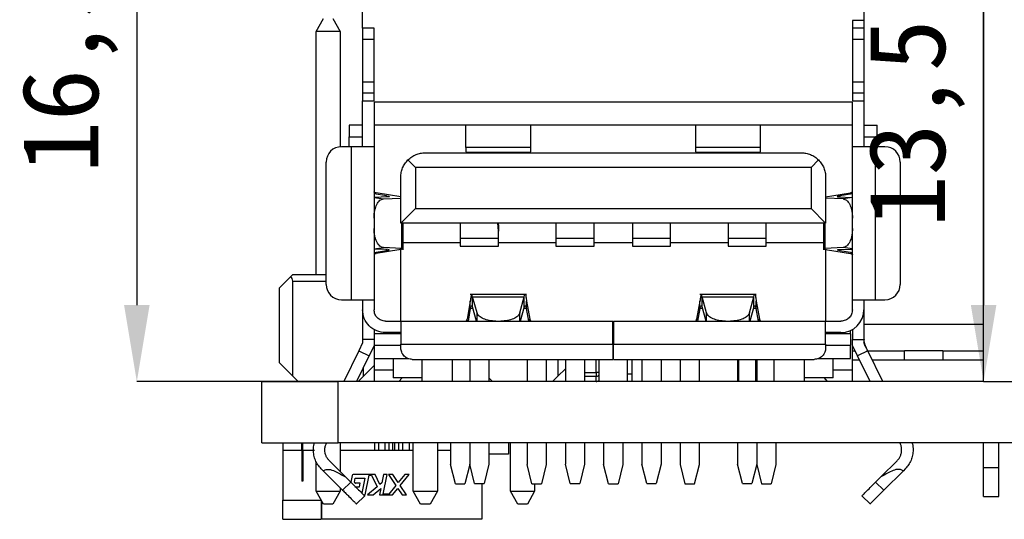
# Model space of a CAD drawing. Header units: millimetres. Extents: x 1690 to 1902, y 2170 to 2414.
# Tile 1 of 35: x 1697 to 1723, y 2175 to 2188. Entities that reach past the tile are written whole.
import ezdxf

# ---------------------------------------------------------------- set-up
doc = ezdxf.new("R2010")
doc.units = ezdxf.units.MM
doc.styles.add('黑体高度2mm', font='simhei.ttf', dxfattribs={"height": 2})
doc.dimstyles.new('红色高度2mm', dxfattribs={"dimtxt": 2, "dimasz": 2, "dimexe": 0, "dimexo": 0, "dimtad": 1, "dimdec": 1, "dimtxsty": '黑体高度2mm', "dimcen": 2.5, "dimclrd": 1, "dimclre": 1, "dimclrt": 1, "dimadec": 0, "dimazin": 0, "dimtfac": 1, "dimtdec": 1, "dimtmove": 0, "dimatfit": 3, "dimfxl": 1, "dimarcsym": 0})

# ---------------------------------------------------------------- blocks, each defined once
blk = doc.blocks.new('*D73')
at = {"color": 1, "lineweight": -2, "transparency": 16777216}
for p, q in [((1712.801, 2195.125), (1700.354, 2195.125)), ((1700.354, 2193.125), (1700.354, 2180.785)), ((1712.801, 2178.785), (1700.354, 2178.785))]:
    blk.add_line(p, q, dxfattribs=at)
at = {"color": 1, "transparency": 16777216}
for points in [[(1700.021, 2193.125), (1700.688, 2193.125), (1700.354, 2195.125)], [(1700.021, 2180.785), (1700.688, 2180.785), (1700.354, 2178.785)]]:
    blk.add_solid(points, dxfattribs=at)
at = {"layer": 'Defpoints', "color": 0, "transparency": 16777216}
for p in [(1712.801, 2195.125), (1700.354, 2178.785), (1712.801, 2178.785)]:
    blk.add_point(p, dxfattribs=at)
at = {"color": 1, "transparency": 16777216, "insert": (1698.606, 2186.955), "char_height": 2, "attachment_point": 5, "rotation": 90, "style": '黑体高度2mm'}
blk.add_mtext('16,3', dxfattribs=at)
blk = doc.blocks.new('*D75')
at = {"color": 1, "lineweight": -2, "transparency": 16777216}
blk.add_line((1722.478, 2190.285), (1722.478, 2180.785), dxfattribs=at)
at = {"color": 1, "transparency": 16777216}
for points in [[(1722.145, 2190.285), (1722.812, 2190.285), (1722.478, 2192.285)], [(1722.145, 2180.785), (1722.812, 2180.785), (1722.478, 2178.785)]]:
    blk.add_solid(points, dxfattribs=at)
at = {"layer": 'Defpoints', "color": 0, "transparency": 16777216}
for p in [(1722.478, 2192.285), (1722.478, 2178.785), (1722.478, 2178.785)]:
    blk.add_point(p, dxfattribs=at)
at = {"color": 1, "transparency": 16777216, "insert": (1720.73, 2185.535), "char_height": 2, "attachment_point": 5, "rotation": 90, "style": '黑体高度2mm'}
blk.add_mtext('13,5', dxfattribs=at)

msp = doc.modelspace()

# ---------------------------------------------------------------- linework, layer by layer
at = {"color": 7, "linetype": 'Continuous', "lineweight": 25}
for p, q in [((1722.478, 2178.785), (1722.478, 2192.285)), ((1706.251, 2188.025), (1706.251, 2189.425)), ((1719.351, 2189.425), (1719.351, 2188.225)), ((1705.037, 2187.939), (1705.227, 2188.279)), ((1705.477, 2188.279), (1705.667, 2187.939)), ((1706.551, 2188.025), (1706.251, 2188.025)), ((1706.551, 2186.125), (1706.551, 2188.025)), ((1719.351, 2188.225), (1719.051, 2188.225)), ((1719.051, 2188.225), (1719.051, 2186.125)), ((1719.351, 2188.025), (1719.051, 2188.025)), ((1719.351, 2188.225), (1719.351, 2188.025)), ((1719.351, 2188.025), (1719.351, 2187.875)), ((1705.667, 2187.939), (1705.037, 2187.939)), ((1705.037, 2181.584), (1705.037, 2187.939)), ((1705.667, 2187.939), (1705.667, 2184.924)), ((1706.254, 2187.725), (1706.251, 2187.725)), ((1706.251, 2187.725), (1706.251, 2186.617)), ((1719.328, 2187.725), (1719.051, 2187.725)), ((1719.351, 2187.875), (1719.351, 2186.475)), ((1706.251, 2186.617), (1706.254, 2186.625)), ((1719.051, 2186.625), (1719.328, 2186.625)), ((1719.351, 2186.475), (1719.351, 2186.325)), ((1706.551, 2186.325), (1706.251, 2186.325)), ((1719.351, 2186.325), (1719.051, 2186.325)), ((1719.351, 2186.325), (1719.351, 2186.125)), ((1706.251, 2186.125), (1706.551, 2186.125)), ((1706.251, 2184.925), (1706.251, 2186.125)), ((1719.051, 2186.085), (1706.551, 2186.085)), ((1706.551, 2186.085), (1706.551, 2184.925)), ((1719.051, 2186.125), (1719.351, 2186.125)), ((1719.051, 2184.925), (1719.051, 2186.085)), ((1719.351, 2186.125), (1719.351, 2184.925)), ((1706.251, 2185.485), (1705.901, 2185.485)), ((1719.051, 2185.485), (1706.551, 2185.485)), ((1708.949, 2184.902), (1708.949, 2185.485)), ((1710.647, 2184.902), (1710.647, 2185.485)), ((1714.949, 2185.485), (1714.949, 2184.902)), ((1716.649, 2184.902), (1716.649, 2185.485)), ((1719.351, 2185.485), (1719.701, 2185.485)), ((1719.701, 2185.185), (1719.701, 2185.485)), ((1705.901, 2184.925), (1705.901, 2185.185)), ((1705.901, 2185.185), (1706.251, 2185.185)), ((1719.351, 2185.185), (1719.701, 2185.185)), ((1719.701, 2185.185), (1719.701, 2184.925)), ((1705.951, 2184.925), (1705.701, 2184.925)), ((1705.951, 2184.925), (1705.951, 2180.925)), ((1706.551, 2184.925), (1706.551, 2180.925)), ((1710.647, 2184.902), (1708.949, 2184.902)), ((1716.649, 2184.902), (1714.949, 2184.902)), ((1719.051, 2180.925), (1719.051, 2184.925)), ((1719.651, 2180.925), (1719.651, 2184.925)), ((1719.901, 2184.925), (1719.651, 2184.925)), ((1707.886, 2184.765), (1717.716, 2184.765)), ((1708.949, 2184.785), (1710.647, 2184.785)), ((1714.949, 2184.785), (1716.649, 2184.785)), ((1705.301, 2181.325), (1705.301, 2184.525)), ((1706.553, 2184.427), (1706.551, 2184.427)), ((1707.632, 2184.384), (1707.437, 2184.579)), ((1707.632, 2184.384), (1707.632, 2183.306)), ((1717.97, 2184.384), (1707.632, 2184.384)), ((1717.97, 2184.384), (1718.165, 2184.579)), ((1717.97, 2184.384), (1717.97, 2183.306)), ((1720.301, 2184.525), (1720.301, 2181.325)), ((1707.251, 2182.925), (1707.251, 2184.13)), ((1718.351, 2184.13), (1718.351, 2182.925)), ((1706.551, 2183.715), (1706.605, 2183.715)), ((1706.88, 2183.64), (1706.551, 2183.693)), ((1706.925, 2183.616), (1706.551, 2183.6)), ((1707.251, 2183.612), (1706.605, 2183.715)), ((1718.351, 2183.611), (1718.998, 2183.715)), ((1718.679, 2183.616), (1719.051, 2183.6)), ((1719.051, 2183.693), (1718.724, 2183.64)), ((1719.051, 2183.715), (1718.998, 2183.715)), ((1706.796, 2183.563), (1707.251, 2183.583)), ((1718.807, 2183.563), (1718.351, 2183.583)), ((1707.632, 2183.306), (1707.251, 2182.925)), ((1707.632, 2183.306), (1717.97, 2183.306)), ((1718.351, 2182.925), (1717.97, 2183.306)), ((1718.351, 2182.925), (1707.251, 2182.925)), ((1707.268, 2182.925), (1707.268, 2182.267)), ((1707.309, 2182.228), (1707.309, 2182.925)), ((1708.801, 2182.925), (1708.801, 2182.533)), ((1709.801, 2182.72), (1709.783, 2182.925)), ((1709.795, 2182.925), (1709.801, 2182.853)), ((1709.801, 2182.853), (1709.801, 2182.925)), ((1709.801, 2182.853), (1709.801, 2182.72)), ((1711.301, 2182.925), (1711.301, 2182.533)), ((1712.301, 2182.533), (1712.301, 2182.925)), ((1713.301, 2182.925), (1713.301, 2182.533)), ((1714.301, 2182.533), (1714.301, 2182.925)), ((1715.801, 2182.925), (1715.801, 2182.533)), ((1716.801, 2182.533), (1716.801, 2182.925)), ((1718.295, 2182.925), (1718.295, 2182.228)), ((1718.335, 2182.267), (1718.335, 2182.925)), ((1709.801, 2182.533), (1709.801, 2182.72)), ((1707.309, 2182.425), (1708.801, 2182.425)), ((1708.801, 2182.533), (1709.801, 2182.533)), ((1708.801, 2182.322), (1709.801, 2182.322)), ((1709.801, 2182.425), (1711.301, 2182.425)), ((1711.301, 2182.533), (1712.301, 2182.533)), ((1711.301, 2182.322), (1712.301, 2182.322)), ((1712.301, 2182.425), (1713.301, 2182.425)), ((1713.301, 2182.533), (1714.301, 2182.533)), ((1713.301, 2182.322), (1714.301, 2182.322)), ((1714.301, 2182.425), (1715.801, 2182.425)), ((1715.801, 2182.533), (1716.801, 2182.533)), ((1715.801, 2182.322), (1716.801, 2182.322)), ((1716.801, 2182.425), (1718.295, 2182.425)), ((1706.925, 2182.234), (1706.551, 2182.25)), ((1706.551, 2182.158), (1706.88, 2182.21)), ((1706.551, 2182.135), (1706.605, 2182.135)), ((1707.201, 2182.231), (1706.605, 2182.135)), ((1707.268, 2182.267), (1706.796, 2182.287)), ((1707.251, 2180.365), (1707.251, 2182.24)), ((1718.807, 2182.287), (1718.335, 2182.267)), ((1718.351, 2182.24), (1718.351, 2180.365)), ((1718.402, 2182.231), (1718.998, 2182.136)), ((1718.679, 2182.235), (1719.051, 2182.25)), ((1718.724, 2182.21), (1719.051, 2182.158)), ((1719.051, 2182.136), (1718.998, 2182.136)), ((1704.428, 2181.584), (1704.377, 2181.533)), ((1704.428, 2181.584), (1705.301, 2181.584)), ((1704.082, 2181.238), (1704.377, 2181.533)), ((1704.428, 2178.928), (1704.428, 2181.411)), ((1706.551, 2181.423), (1706.553, 2181.423)), ((1704.082, 2179.274), (1704.082, 2181.238)), ((1710.538, 2181.065), (1709.065, 2181.065)), ((1716.538, 2181.065), (1715.065, 2181.065)), ((1705.701, 2180.925), (1705.951, 2180.925)), ((1706.251, 2180.925), (1706.251, 2180.665)), ((1706.551, 2180.925), (1706.551, 2180.665)), ((1709.067, 2180.887), (1708.981, 2180.419)), ((1709.067, 2180.694), (1709.067, 2180.887)), ((1709.242, 2180.58), (1709.125, 2180.998)), ((1709.125, 2180.998), (1710.478, 2180.998)), ((1709.125, 2180.738), (1709.125, 2180.998)), ((1710.361, 2180.58), (1710.478, 2180.998)), ((1710.478, 2180.738), (1710.478, 2180.998)), ((1710.536, 2180.694), (1710.536, 2180.887)), ((1710.536, 2180.887), (1710.622, 2180.419)), ((1715.067, 2180.887), (1714.981, 2180.419)), ((1715.067, 2180.694), (1715.067, 2180.887)), ((1715.242, 2180.58), (1715.125, 2180.998)), ((1715.125, 2180.998), (1716.478, 2180.998)), ((1715.125, 2180.738), (1715.125, 2180.998)), ((1716.361, 2180.58), (1716.478, 2180.998)), ((1716.478, 2180.738), (1716.478, 2180.998)), ((1716.536, 2180.694), (1716.536, 2180.887)), ((1716.536, 2180.887), (1716.622, 2180.419)), ((1719.051, 2180.665), (1719.051, 2180.925)), ((1719.351, 2180.925), (1719.351, 2180.665)), ((1719.651, 2180.925), (1719.901, 2180.925)), ((1706.251, 2180.665), (1706.251, 2179.885)), ((1709.067, 2180.694), (1709.007, 2180.365)), ((1709.23, 2180.365), (1709.125, 2180.738)), ((1710.478, 2180.738), (1710.373, 2180.365)), ((1710.596, 2180.365), (1710.536, 2180.694)), ((1715.067, 2180.694), (1715.007, 2180.365)), ((1715.23, 2180.365), (1715.125, 2180.738)), ((1716.478, 2180.738), (1716.373, 2180.365)), ((1716.596, 2180.365), (1716.536, 2180.694)), ((1719.351, 2180.665), (1719.351, 2179.885)), ((1706.851, 2180.365), (1707.251, 2180.365)), ((1707.251, 2180.365), (1712.791, 2180.365)), ((1708.049, 2180.366), (1708.049, 2180.365)), ((1708.981, 2180.365), (1708.981, 2180.419)), ((1710.622, 2180.365), (1710.622, 2180.419)), ((1711.554, 2180.365), (1711.554, 2180.366)), ((1712.811, 2180.365), (1718.351, 2180.365)), ((1714.049, 2180.366), (1714.049, 2180.365)), ((1714.981, 2180.365), (1714.981, 2180.419)), ((1716.622, 2180.365), (1716.622, 2180.419)), ((1717.554, 2180.365), (1717.554, 2180.366)), ((1718.351, 2180.365), (1718.751, 2180.365)), ((1719.351, 2180.285), (1722.478, 2180.285)), ((1719.595, 2180.298), (1719.595, 2180.285)), ((1719.912, 2180.285), (1719.912, 2180.298)), ((1720.034, 2180.298), (1720.034, 2180.285)), ((1720.401, 2180.285), (1720.401, 2180.298)), ((1706.551, 2180.158), (1706.551, 2180.035)), ((1707.251, 2180.035), (1706.551, 2180.035)), ((1706.551, 2180.035), (1706.551, 2179.735)), ((1707.251, 2180.065), (1706.851, 2180.065)), ((1718.751, 2180.065), (1718.351, 2180.065)), ((1719.001, 2180.035), (1718.351, 2180.035)), ((1719.001, 2180.035), (1719.001, 2180.12)), ((1719.001, 2180.035), (1719.001, 2179.735)), ((1719.051, 2180.146), (1719.051, 2179.885)), ((1706.251, 2179.795), (1706.152, 2179.592)), ((1706.551, 2179.885), (1706.251, 2179.885)), ((1706.251, 2179.885), (1706.251, 2179.795)), ((1707.251, 2179.765), (1712.791, 2179.765)), ((1707.251, 2179.665), (1707.251, 2179.765)), ((1712.791, 2179.765), (1712.791, 2179.365)), ((1712.811, 2179.365), (1712.811, 2179.765)), ((1712.811, 2179.765), (1718.351, 2179.765)), ((1718.351, 2179.765), (1718.351, 2179.665)), ((1719.051, 2179.885), (1719.256, 2179.885)), ((1719.051, 2179.726), (1719.051, 2179.885)), ((1719.256, 2179.885), (1719.351, 2179.885)), ((1719.351, 2179.885), (1719.351, 2179.795)), ((1719.351, 2179.885), (1719.355, 2179.885)), ((1706.152, 2179.592), (1705.759, 2178.785)), ((1706.152, 2179.592), (1706.422, 2179.461)), ((1706.551, 2179.726), (1706.422, 2179.461)), ((1706.551, 2179.735), (1706.551, 2179.385)), ((1706.551, 2179.735), (1707.251, 2179.735)), ((1712.791, 2179.735), (1712.811, 2179.735)), ((1718.351, 2179.735), (1719.001, 2179.735)), ((1719.001, 2179.385), (1719.001, 2179.735)), ((1719.181, 2179.461), (1719.051, 2179.726)), ((1719.051, 2179.385), (1719.051, 2179.726)), ((1719.051, 2179.585), (1719.12, 2179.585)), ((1719.451, 2179.592), (1719.181, 2179.461)), ((1719.844, 2178.785), (1719.451, 2179.592)), ((1719.454, 2179.585), (1720.411, 2179.585)), ((1720.411, 2179.345), (1720.411, 2179.585)), ((1721.411, 2179.585), (1720.411, 2179.585)), ((1721.411, 2179.585), (1721.411, 2179.345)), ((1721.411, 2179.585), (1722.478, 2179.585)), ((1704.428, 2178.928), (1704.082, 2179.274)), ((1706.098, 2178.796), (1706.422, 2179.461)), ((1706.551, 2179.385), (1707.451, 2179.385)), ((1706.551, 2179.385), (1706.551, 2179.085)), ((1707.051, 2179.385), (1707.051, 2178.885)), ((1707.551, 2179.365), (1712.791, 2179.365)), ((1707.801, 2179.365), (1707.801, 2178.785)), ((1708.601, 2178.785), (1708.601, 2179.365)), ((1709.051, 2179.353), (1709.051, 2178.785)), ((1709.551, 2179.353), (1709.551, 2178.785)), ((1710.551, 2179.365), (1710.551, 2178.785)), ((1711.051, 2179.365), (1711.051, 2178.785)), ((1711.357, 2179.365), (1711.357, 2178.928)), ((1711.551, 2179.353), (1711.551, 2178.785)), ((1712.051, 2179.353), (1712.051, 2178.785)), ((1712.426, 2179.365), (1712.426, 2178.785)), ((1712.811, 2179.365), (1718.051, 2179.365)), ((1713.176, 2178.785), (1713.176, 2179.365)), ((1713.291, 2179.345), (1713.291, 2178.785)), ((1713.298, 2179.345), (1713.298, 2179.365)), ((1713.551, 2179.353), (1713.551, 2178.785)), ((1714.051, 2179.353), (1714.051, 2178.785)), ((1714.551, 2179.365), (1714.551, 2178.785)), ((1715.051, 2178.785), (1715.051, 2179.365)), ((1715.411, 2179.345), (1715.411, 2179.365)), ((1716.05, 2179.365), (1716.05, 2178.785)), ((1716.051, 2179.353), (1716.051, 2178.785)), ((1716.083, 2178.785), (1716.083, 2179.365)), ((1716.52, 2179.365), (1716.52, 2178.785)), ((1716.551, 2179.353), (1716.551, 2178.785)), ((1716.553, 2178.785), (1716.553, 2179.365)), ((1717.001, 2179.365), (1717.001, 2178.785)), ((1717.801, 2178.785), (1717.801, 2179.365)), ((1718.152, 2179.385), (1719.001, 2179.385)), ((1718.551, 2178.885), (1718.551, 2179.385)), ((1719.051, 2179.085), (1719.051, 2179.385)), ((1719.237, 2179.345), (1719.067, 2179.345)), ((1719.51, 2178.785), (1719.181, 2179.461)), ((1722.478, 2179.345), (1719.571, 2179.345)), ((1706.551, 2179.203), (1706.277, 2178.928)), ((1706.277, 2178.928), (1706.277, 2179.163)), ((1707.051, 2179.085), (1706.551, 2179.085)), ((1706.551, 2179.085), (1706.551, 2178.785)), ((1711.357, 2178.928), (1711.551, 2179.123)), ((1712.353, 2179.019), (1712.353, 2178.921)), ((1719.051, 2179.085), (1718.551, 2179.085)), ((1719.051, 2178.785), (1719.051, 2179.085)), ((1703.618, 2177.185), (1703.618, 2178.785)), ((1703.618, 2178.785), (1705.618, 2178.785)), ((1704.571, 2178.785), (1704.428, 2178.928)), ((1705.618, 2177.185), (1705.618, 2178.785)), ((1722.478, 2178.785), (1705.618, 2178.785)), ((1706.277, 2178.928), (1706.134, 2178.785)), ((1707.801, 2178.885), (1707.051, 2178.885)), ((1707.201, 2178.785), (1707.285, 2178.885)), ((1709.651, 2178.785), (1709.551, 2178.885)), ((1711.357, 2178.928), (1711.214, 2178.785)), ((1712.353, 2178.785), (1712.353, 2178.921)), ((1718.551, 2178.885), (1717.801, 2178.885)), ((1718.401, 2178.785), (1718.318, 2178.885)), ((1722.478, 2178.785), (1738.358, 2178.785)), ((1703.618, 2177.185), (1705.618, 2177.185)), ((1704.168, 2177.185), (1704.168, 2176.985)), ((1704.668, 2176.985), (1704.668, 2177.185)), ((1704.688, 2176.985), (1704.688, 2177.185)), ((1786.618, 2177.185), (1705.618, 2177.185)), ((1705.667, 2177.185), (1705.667, 2176.434)), ((1706.568, 2177.185), (1706.568, 2176.985)), ((1706.668, 2177.185), (1706.668, 2176.985)), ((1706.843, 2176.985), (1706.843, 2177.185)), ((1706.943, 2176.985), (1706.943, 2177.185)), ((1707.043, 2176.985), (1707.043, 2177.185)), ((1707.093, 2176.985), (1707.093, 2177.185)), ((1707.193, 2177.185), (1707.193, 2176.985)), ((1707.293, 2177.185), (1707.293, 2176.985)), ((1707.468, 2177.185), (1707.468, 2176.985)), ((1707.568, 2177.185), (1707.568, 2176.985)), ((1707.577, 2175.924), (1707.577, 2177.185)), ((1708.207, 2177.185), (1708.207, 2175.924)), ((1708.551, 2177.185), (1708.551, 2176.615)), ((1709.051, 2177.185), (1709.051, 2176.625)), ((1709.551, 2177.185), (1709.551, 2176.625)), ((1710.068, 2177.185), (1710.068, 2176.885)), ((1710.117, 2175.924), (1710.117, 2177.185)), ((1710.551, 2177.185), (1710.551, 2176.615)), ((1711.051, 2177.185), (1711.051, 2176.615)), ((1711.551, 2177.185), (1711.551, 2176.625)), ((1712.051, 2177.185), (1712.051, 2176.625)), ((1712.551, 2177.185), (1712.551, 2176.615)), ((1713.051, 2177.185), (1713.051, 2176.615)), ((1713.551, 2177.185), (1713.551, 2176.625)), ((1714.051, 2177.185), (1714.051, 2176.625)), ((1714.551, 2177.185), (1714.551, 2176.615)), ((1715.051, 2176.615), (1715.051, 2177.185)), ((1716.051, 2177.185), (1716.051, 2176.625)), ((1716.551, 2177.185), (1716.551, 2176.625)), ((1717.051, 2177.185), (1717.051, 2176.615)), ((1722.478, 2176.535), (1722.478, 2177.185)), ((1722.878, 2176.535), (1722.878, 2177.185)), ((1704.668, 2176.985), (1704.168, 2176.985)), ((1704.168, 2176.985), (1704.168, 2175.685)), ((1704.668, 2176.985), (1704.668, 2176.185)), ((1704.668, 2176.985), (1704.688, 2176.985)), ((1704.993, 2176.985), (1704.688, 2176.985)), ((1704.688, 2176.985), (1704.688, 2176.185)), ((1707.577, 2176.985), (1705.667, 2176.985)), ((1708.551, 2176.985), (1708.207, 2176.985)), ((1704.688, 2176.838), (1704.668, 2176.838)), ((1705.037, 2175.924), (1705.037, 2176.699)), ((1705.808, 2176.294), (1705.384, 2176.716)), ((1710.068, 2176.885), (1709.551, 2176.885)), ((1719.795, 2176.294), (1720.219, 2176.716)), ((1705.172, 2176.503), (1705.221, 2176.454)), ((1705.221, 2176.454), (1705.729, 2175.949)), ((1708.676, 2176.115), (1708.551, 2176.615)), ((1709.051, 2176.615), (1708.926, 2176.115)), ((1709.176, 2176.125), (1709.051, 2176.625)), ((1709.051, 2176.625), (1709.051, 2176.615)), ((1709.551, 2176.625), (1709.426, 2176.125)), ((1710.676, 2176.115), (1710.551, 2176.615)), ((1711.051, 2176.615), (1710.926, 2176.115)), ((1711.676, 2176.125), (1711.551, 2176.625)), ((1712.051, 2176.625), (1711.926, 2176.125)), ((1712.676, 2176.115), (1712.551, 2176.615)), ((1713.051, 2176.615), (1712.926, 2176.115)), ((1713.676, 2176.125), (1713.551, 2176.625)), ((1714.051, 2176.625), (1713.926, 2176.125)), ((1714.551, 2176.615), (1714.676, 2176.115)), ((1714.926, 2176.115), (1715.051, 2176.615)), ((1716.176, 2176.125), (1716.051, 2176.625)), ((1716.551, 2176.625), (1716.426, 2176.125)), ((1716.551, 2176.625), (1716.551, 2176.615)), ((1716.551, 2176.615), (1716.676, 2176.115)), ((1717.051, 2176.615), (1716.926, 2176.115)), ((1719.874, 2175.949), (1720.382, 2176.454)), ((1720.43, 2176.503), (1720.382, 2176.454)), ((1722.878, 2176.535), (1722.478, 2176.535)), ((1722.478, 2175.785), (1722.478, 2176.535)), ((1722.878, 2175.785), (1722.878, 2176.535)), ((1704.688, 2176.185), (1704.668, 2176.185)), ((1705.729, 2175.949), (1705.945, 2176.157)), ((1705.808, 2176.294), (1705.945, 2176.157)), ((1705.98, 2176.334), (1705.946, 2176.157)), ((1706.579, 2176.356), (1706.007, 2176.356)), ((1706.041, 2176.16), (1706.061, 2176.263)), ((1706.061, 2176.263), (1706.313, 2176.263)), ((1706.313, 2176.263), (1706.236, 2175.867)), ((1706.321, 2175.822), (1706.42, 2176.335)), ((1706.42, 2176.335), (1706.486, 2176.335)), ((1706.486, 2176.335), (1706.634, 2176.036)), ((1706.707, 2176.098), (1706.579, 2176.356)), ((1706.8, 2176.356), (1706.758, 2176.141)), ((1706.794, 2175.846), (1706.893, 2176.356)), ((1706.893, 2176.356), (1706.8, 2176.356)), ((1707.041, 2176.356), (1706.927, 2176.356)), ((1706.927, 2176.356), (1707.119, 2176.07)), ((1707.182, 2176.147), (1707.041, 2176.356)), ((1707.353, 2176.356), (1707.182, 2176.147)), ((1707.236, 2176.066), (1707.473, 2176.356)), ((1707.473, 2176.356), (1707.353, 2176.356)), ((1719.658, 2176.157), (1719.795, 2176.294)), ((1719.874, 2175.949), (1719.658, 2176.157)), ((1705.037, 2175.924), (1705.667, 2175.924)), ((1705.227, 2175.584), (1705.037, 2175.924)), ((1705.667, 2175.924), (1705.477, 2175.584)), ((1705.667, 2176.01), (1705.667, 2175.924)), ((1706.049, 2176.035), (1706.174, 2176.035)), ((1706.192, 2176.128), (1706.068, 2176.128)), ((1706.174, 2176.035), (1706.192, 2176.128)), ((1706.634, 2176.036), (1706.383, 2175.822)), ((1706.527, 2175.822), (1706.73, 2175.994)), ((1706.73, 2175.994), (1706.696, 2175.822)), ((1706.758, 2176.141), (1706.707, 2176.098)), ((1707.119, 2176.07), (1706.935, 2175.846)), ((1707.035, 2175.822), (1707.173, 2175.99)), ((1707.173, 2175.99), (1707.286, 2175.822)), ((1707.4, 2175.822), (1707.236, 2176.066)), ((1707.577, 2175.924), (1708.207, 2175.924)), ((1707.767, 2175.584), (1707.577, 2175.924)), ((1708.207, 2175.924), (1708.017, 2175.584)), ((1708.676, 2176.115), (1708.926, 2176.115)), ((1709.176, 2176.125), (1709.426, 2176.125)), ((1709.368, 2176.125), (1709.368, 2175.185)), ((1710.117, 2175.924), (1710.747, 2175.924)), ((1710.307, 2175.584), (1710.117, 2175.924)), ((1710.747, 2175.924), (1710.557, 2175.584)), ((1710.676, 2176.115), (1710.926, 2176.115)), ((1710.747, 2176.115), (1710.747, 2175.924)), ((1711.676, 2176.125), (1711.926, 2176.125)), ((1712.676, 2176.115), (1712.926, 2176.115)), ((1713.676, 2176.125), (1713.926, 2176.125)), ((1714.676, 2176.115), (1714.926, 2176.115)), ((1716.176, 2176.125), (1716.426, 2176.125)), ((1716.676, 2176.115), (1716.926, 2176.115)), ((1704.168, 2175.685), (1705.171, 2175.685)), ((1704.168, 2175.185), (1704.168, 2175.685)), ((1705.171, 2175.685), (1705.171, 2175.185)), ((1705.191, 2175.185), (1705.191, 2175.649)), ((1706.083, 2175.579), (1706.308, 2175.797)), ((1706.281, 2175.822), (1706.321, 2175.822)), ((1706.383, 2175.822), (1706.527, 2175.822)), ((1706.696, 2175.822), (1707.035, 2175.822)), ((1706.935, 2175.846), (1706.794, 2175.846)), ((1707.286, 2175.822), (1707.4, 2175.822)), ((1719.294, 2175.797), (1719.52, 2175.579)), ((1722.478, 2175.785), (1722.878, 2175.785)), ((1705.477, 2175.584), (1705.227, 2175.584)), ((1708.017, 2175.584), (1707.767, 2175.584)), ((1710.557, 2175.584), (1710.307, 2175.584)), ((1704.168, 2175.185), (1705.171, 2175.185)), ((1709.368, 2175.185), (1705.191, 2175.185))]:
    msp.add_line(p, q, dxfattribs=at)
at = {"color": 8, "linetype": 'Continuous', "lineweight": 25}
for p, q in [((1706.88, 2183.614), (1706.88, 2183.64)), ((1718.724, 2183.64), (1718.724, 2183.614)), ((1706.551, 2183.597), (1706.796, 2183.563)), ((1719.051, 2183.597), (1718.807, 2183.563)), ((1706.551, 2182.253), (1706.796, 2182.287)), ((1706.88, 2182.21), (1706.88, 2182.236)), ((1718.724, 2182.236), (1718.724, 2182.21)), ((1719.051, 2182.253), (1718.807, 2182.287)), ((1704.428, 2181.411), (1705.301, 2181.411)), ((1709.137, 2180.694), (1709.067, 2180.694)), ((1709.242, 2180.365), (1709.242, 2180.58)), ((1710.361, 2180.365), (1710.361, 2180.58)), ((1710.536, 2180.694), (1710.465, 2180.694)), ((1715.137, 2180.694), (1715.067, 2180.694)), ((1715.242, 2180.365), (1715.242, 2180.58)), ((1716.361, 2180.365), (1716.361, 2180.58)), ((1716.536, 2180.694), (1716.465, 2180.694)), ((1712.353, 2179.019), (1712.353, 2179.365)), ((1712.051, 2179.019), (1712.353, 2179.019)), ((1712.426, 2179.019), (1712.353, 2179.019)), ((1713.176, 2178.985), (1713.291, 2178.985)), ((1712.353, 2178.921), (1712.051, 2178.921))]:
    msp.add_line(p, q, dxfattribs=at)
at = {"color": 7, "linetype": 'Continuous', "lineweight": 25}
for centre, radius, start, end in [((1705.701, 2184.525), 0.4, 90, 180), ((1719.901, 2184.525), 0.4, 0, 90), ((1704.255, 2181.411), 0.173, 0, 45), ((1705.701, 2181.325), 0.4, 180, 270), ((1719.901, 2181.325), 0.4, 270, 0), ((1718.751, 2180.665), 0.6, 270, 0), ((1720.051, 2179.957), 0.7, 180, 185.884), ((1712.353, 2178.885), 0.1, 270, 316.9758), ((1706.007, 2176.329), 0.027, 90, 169.033), ((1706.068, 2176.155), 0.027, 169.033, 270)]:
    msp.add_arc(centre, radius, start, end, dxfattribs=at)
at = {"color": 8, "linetype": 'Continuous', "lineweight": 25}
msp.add_arc((1712.354, 2179.022), 0.101, 269.8641, 316.2301, dxfattribs=at)
at = {"color": 7, "linetype": 'Continuous', "lineweight": 25}
for points in [[(1706.251, 2188.025), (1706.251, 2188.023), (1706.251, 2188.018), (1706.251, 2187.984), (1706.251, 2187.934), (1706.251, 2187.875), (1706.251, 2187.816), (1706.251, 2187.767), (1706.251, 2187.732), (1706.251, 2187.727), (1706.251, 2187.725)], [(1706.551, 2187.725), (1706.512, 2187.725), (1706.434, 2187.725), (1706.343, 2187.725), (1706.277, 2187.725), (1706.262, 2187.725), (1706.254, 2187.725)], [(1706.251, 2186.617), (1706.251, 2186.609), (1706.251, 2186.594), (1706.251, 2186.552), (1706.251, 2186.503), (1706.251, 2186.449), (1706.251, 2186.399), (1706.251, 2186.358), (1706.251, 2186.331), (1706.251, 2186.327), (1706.251, 2186.325)], [(1706.254, 2186.625), (1706.262, 2186.625), (1706.277, 2186.625), (1706.343, 2186.625), (1706.434, 2186.625), (1706.512, 2186.625), (1706.551, 2186.625)], [(1706.251, 2186.325), (1706.251, 2186.322), (1706.251, 2186.316), (1706.251, 2186.27), (1706.251, 2186.204), (1706.251, 2186.151), (1706.251, 2186.125)], [(1705.901, 2185.485), (1705.901, 2185.481), (1705.901, 2185.472), (1705.901, 2185.402), (1705.901, 2185.303), (1705.901, 2185.225), (1705.901, 2185.185)], [(1706.551, 2184.925), (1706.542, 2184.925), (1706.524, 2184.925), (1706.386, 2184.925), (1706.187, 2184.925), (1706.03, 2184.925), (1705.951, 2184.925)], [(1719.651, 2184.925), (1719.573, 2184.925), (1719.416, 2184.925), (1719.217, 2184.925), (1719.078, 2184.925), (1719.06, 2184.925), (1719.051, 2184.925)], [(1706.605, 2183.715), (1706.597, 2183.717), (1706.581, 2183.722), (1706.565, 2183.728), (1706.553, 2183.735), (1706.552, 2183.739), (1706.551, 2183.742)], [(1719.051, 2183.741), (1719.051, 2183.739), (1719.049, 2183.735), (1719.038, 2183.728), (1719.022, 2183.722), (1719.006, 2183.717), (1718.998, 2183.715)], [(1706.605, 2182.135), (1706.597, 2182.133), (1706.581, 2182.129), (1706.565, 2182.122), (1706.553, 2182.115), (1706.552, 2182.111), (1706.551, 2182.109)], [(1718.998, 2182.136), (1719.006, 2182.133), (1719.022, 2182.129), (1719.038, 2182.122), (1719.049, 2182.116), (1719.051, 2182.111), (1719.051, 2182.109)], [(1709.096, 2181.058), (1709.091, 2181.042), (1709.081, 2181.011), (1709.072, 2180.928), (1709.067, 2180.887)], [(1710.507, 2181.058), (1710.512, 2181.042), (1710.522, 2181.011), (1710.531, 2180.928), (1710.536, 2180.887)], [(1715.096, 2181.058), (1715.091, 2181.042), (1715.081, 2181.011), (1715.072, 2180.928), (1715.067, 2180.887)], [(1716.507, 2181.058), (1716.512, 2181.042), (1716.522, 2181.011), (1716.531, 2180.928), (1716.536, 2180.887)], [(1705.951, 2180.925), (1706.03, 2180.925), (1706.187, 2180.925), (1706.386, 2180.925), (1706.524, 2180.925), (1706.542, 2180.925), (1706.551, 2180.925)], [(1719.051, 2180.925), (1719.06, 2180.925), (1719.078, 2180.925), (1719.217, 2180.925), (1719.416, 2180.925), (1719.573, 2180.925), (1719.651, 2180.925)], [(1706.851, 2180.065), (1706.773, 2180.074), (1706.616, 2180.092), (1706.417, 2180.231), (1706.278, 2180.429), (1706.26, 2180.587), (1706.251, 2180.665)], [(1706.851, 2180.365), (1706.812, 2180.37), (1706.733, 2180.379), (1706.634, 2180.448), (1706.565, 2180.547), (1706.556, 2180.626), (1706.551, 2180.665)], [(1709.067, 2180.694), (1709.072, 2180.71), (1709.081, 2180.743), (1709.096, 2180.766), (1709.11, 2180.767), (1709.12, 2180.748), (1709.125, 2180.738)], [(1709.737, 2180.365), (1709.678, 2180.368), (1709.558, 2180.375), (1709.403, 2180.423), (1709.286, 2180.493), (1709.257, 2180.551), (1709.242, 2180.58)], [(1710.361, 2180.58), (1710.346, 2180.551), (1710.317, 2180.493), (1710.2, 2180.423), (1710.045, 2180.375), (1709.925, 2180.368), (1709.865, 2180.365)], [(1710.478, 2180.738), (1710.483, 2180.748), (1710.493, 2180.767), (1710.507, 2180.766), (1710.522, 2180.743), (1710.531, 2180.71), (1710.536, 2180.694)], [(1715.067, 2180.694), (1715.072, 2180.71), (1715.081, 2180.743), (1715.096, 2180.766), (1715.11, 2180.767), (1715.12, 2180.748), (1715.125, 2180.738)], [(1715.737, 2180.365), (1715.678, 2180.368), (1715.558, 2180.375), (1715.403, 2180.423), (1715.286, 2180.493), (1715.257, 2180.551), (1715.242, 2180.58)], [(1716.361, 2180.58), (1716.346, 2180.551), (1716.317, 2180.493), (1716.2, 2180.423), (1716.045, 2180.375), (1715.925, 2180.368), (1715.865, 2180.365)], [(1716.478, 2180.738), (1716.483, 2180.748), (1716.493, 2180.767), (1716.507, 2180.766), (1716.522, 2180.743), (1716.531, 2180.71), (1716.536, 2180.694)], [(1719.051, 2180.665), (1719.047, 2180.626), (1719.038, 2180.547), (1718.969, 2180.448), (1718.869, 2180.379), (1718.791, 2180.37), (1718.751, 2180.365)], [(1707.251, 2180.365), (1707.251, 2180.356), (1707.251, 2180.338), (1707.251, 2180.199), (1707.251, 2180.001), (1707.251, 2179.844), (1707.251, 2179.765)], [(1708.981, 2180.419), (1708.978, 2180.411), (1708.973, 2180.395), (1708.966, 2180.378), (1708.958, 2180.367), (1708.953, 2180.366), (1708.951, 2180.365)], [(1710.622, 2180.419), (1710.624, 2180.411), (1710.629, 2180.395), (1710.637, 2180.378), (1710.644, 2180.367), (1710.649, 2180.366), (1710.652, 2180.365)], [(1712.791, 2179.765), (1712.791, 2179.844), (1712.791, 2180.001), (1712.791, 2180.199), (1712.791, 2180.338), (1712.791, 2180.356), (1712.791, 2180.365)], [(1712.811, 2180.365), (1712.811, 2180.356), (1712.811, 2180.338), (1712.811, 2180.199), (1712.811, 2180.001), (1712.811, 2179.844), (1712.811, 2179.765)], [(1714.981, 2180.419), (1714.978, 2180.411), (1714.973, 2180.395), (1714.966, 2180.378), (1714.958, 2180.367), (1714.953, 2180.366), (1714.951, 2180.365)], [(1716.622, 2180.419), (1716.624, 2180.411), (1716.629, 2180.395), (1716.637, 2180.378), (1716.644, 2180.367), (1716.649, 2180.366), (1716.652, 2180.365)], [(1718.351, 2179.765), (1718.351, 2179.844), (1718.351, 2180.001), (1718.351, 2180.199), (1718.351, 2180.338), (1718.351, 2180.356), (1718.351, 2180.365)], [(1707.551, 2179.365), (1707.512, 2179.37), (1707.433, 2179.379), (1707.334, 2179.448), (1707.265, 2179.547), (1707.256, 2179.626), (1707.251, 2179.665)], [(1718.351, 2179.665), (1718.347, 2179.626), (1718.338, 2179.547), (1718.269, 2179.448), (1718.169, 2179.379), (1718.091, 2179.37), (1718.051, 2179.365)], [(1705.172, 2176.503), (1705.142, 2176.537), (1705.08, 2176.606), (1705.016, 2176.729), (1704.974, 2176.861), (1704.969, 2176.953), (1704.966, 2176.999)], [(1705.266, 2176.999), (1705.268, 2177.03), (1705.272, 2177.09), (1705.295, 2177.146), (1705.307, 2177.174)], [(1705.384, 2176.716), (1705.367, 2176.735), (1705.331, 2176.775), (1705.295, 2176.845), (1705.271, 2176.92), (1705.268, 2176.973), (1705.266, 2176.999)], [(1720.219, 2176.716), (1720.236, 2176.735), (1720.271, 2176.775), (1720.308, 2176.845), (1720.332, 2176.92), (1720.335, 2176.973), (1720.336, 2176.999)], [(1720.336, 2176.999), (1720.335, 2177.03), (1720.331, 2177.09), (1720.308, 2177.146), (1720.296, 2177.174)], [(1720.636, 2176.999), (1720.634, 2176.953), (1720.629, 2176.861), (1720.587, 2176.729), (1720.523, 2176.606), (1720.461, 2176.537), (1720.43, 2176.503)]]:
    msp.add_open_spline(points, degree=3, dxfattribs=at)
for points, knots in [([(1719.351, 2187.875), (1719.351, 2187.858), (1719.351, 2187.825), (1719.351, 2187.78), (1719.347, 2187.746), (1719.34, 2187.728), (1719.332, 2187.726), (1719.328, 2187.725)], [0, 0, 0, 0, 0.2124955, 0.4250342, 0.6367226, 0.8451731, 1, 1, 1, 1]), ([(1719.328, 2186.625), (1719.333, 2186.624), (1719.342, 2186.621), (1719.349, 2186.596), (1719.351, 2186.559), (1719.351, 2186.517), (1719.351, 2186.488), (1719.351, 2186.475)], [0, 0, 0, 0, 0.2119476, 0.4241608, 0.6315579, 0.8408223, 1, 1, 1, 1]), ([(1708.949, 2184.902), (1708.949, 2184.864), (1708.949, 2184.796), (1708.949, 2184.793), (1708.949, 2184.792)], [0, 0, 0, 0, 0.5621083, 1, 1, 1, 1]), ([(1710.647, 2184.792), (1710.647, 2184.793), (1710.647, 2184.796), (1710.647, 2184.864), (1710.647, 2184.902)], [0, 0, 0, 0, 0.4378917, 1, 1, 1, 1]), ([(1714.949, 2184.902), (1714.949, 2184.864), (1714.949, 2184.796), (1714.949, 2184.793), (1714.949, 2184.792)], [0, 0, 0, 0, 0.5621083, 1, 1, 1, 1]), ([(1716.649, 2184.792), (1716.649, 2184.793), (1716.649, 2184.796), (1716.649, 2184.864), (1716.649, 2184.902)], [0, 0, 0, 0, 0.437892, 1, 1, 1, 1]), ([(1707.437, 2184.579), (1707.468, 2184.607), (1707.525, 2184.659), (1707.638, 2184.719), (1707.759, 2184.758), (1707.846, 2184.763), (1707.886, 2184.765)], [0, 0, 0, 0, 0.311752, 0.575362, 0.799941, 1, 1, 1, 1]), ([(1717.716, 2184.765), (1717.757, 2184.763), (1717.844, 2184.758), (1717.965, 2184.719), (1718.078, 2184.659), (1718.135, 2184.607), (1718.165, 2184.579)], [0, 0, 0, 0, 0.200058, 0.424636, 0.688247, 1, 1, 1, 1]), ([(1707.251, 2184.13), (1707.254, 2184.171), (1707.259, 2184.258), (1707.298, 2184.379), (1707.358, 2184.492), (1707.41, 2184.548), (1707.437, 2184.579)], [0, 0, 0, 0, 0.200058, 0.424636, 0.688247, 1, 1, 1, 1]), ([(1718.165, 2184.579), (1718.193, 2184.548), (1718.245, 2184.492), (1718.305, 2184.379), (1718.344, 2184.258), (1718.349, 2184.171), (1718.351, 2184.13)], [0, 0, 0, 0, 0.311752, 0.575362, 0.799941, 1, 1, 1, 1]), ([(1706.88, 2183.64), (1706.896, 2183.637), (1706.929, 2183.632), (1706.952, 2183.624), (1706.954, 2183.618), (1706.934, 2183.617), (1706.925, 2183.616)], [0, 0, 0, 0, 0.251224, 0.499919, 0.747416, 1, 1, 1, 1]), ([(1718.724, 2183.64), (1718.713, 2183.638), (1718.693, 2183.635), (1718.665, 2183.629), (1718.649, 2183.623), (1718.654, 2183.618), (1718.671, 2183.617), (1718.679, 2183.616)], [0, 0, 0, 0, 0.156174, 0.30351, 0.570531, 0.802683, 1, 1, 1, 1]), ([(1706.551, 2183.06), (1706.553, 2183.1), (1706.555, 2183.175), (1706.578, 2183.298), (1706.622, 2183.427), (1706.7, 2183.538), (1706.765, 2183.555), (1706.796, 2183.563)], [0, 0, 0, 0, 0.1554823, 0.2909097, 0.5008216, 0.7568979, 1, 1, 1, 1]), ([(1718.807, 2183.563), (1718.838, 2183.555), (1718.903, 2183.538), (1718.98, 2183.427), (1719.025, 2183.298), (1719.047, 2183.175), (1719.05, 2183.1), (1719.051, 2183.06)], [0, 0, 0, 0, 0.24308, 0.499178, 0.709058, 0.844494, 1, 1, 1, 1]), ([(1706.796, 2182.287), (1706.765, 2182.296), (1706.7, 2182.313), (1706.622, 2182.424), (1706.578, 2182.553), (1706.555, 2182.675), (1706.553, 2182.751), (1706.551, 2182.791)], [0, 0, 0, 0, 0.24308, 0.499178, 0.709058, 0.844494, 1, 1, 1, 1]), ([(1719.051, 2182.791), (1719.05, 2182.751), (1719.047, 2182.675), (1719.025, 2182.553), (1718.98, 2182.424), (1718.903, 2182.313), (1718.838, 2182.296), (1718.807, 2182.287)], [0, 0, 0, 0, 0.155482, 0.29091, 0.500822, 0.756898, 1, 1, 1, 1]), ([(1708.801, 2182.533), (1708.801, 2182.499), (1708.801, 2182.429), (1708.801, 2182.36), (1708.801, 2182.324), (1708.801, 2182.326), (1708.801, 2182.327)], [0, 0, 0, 0, 0.283323, 0.566647, 0.84997, 1, 1, 1, 1]), ([(1709.801, 2182.327), (1709.801, 2182.326), (1709.801, 2182.324), (1709.801, 2182.36), (1709.801, 2182.429), (1709.801, 2182.499), (1709.801, 2182.533)], [0, 0, 0, 0, 0.15003, 0.433353, 0.716677, 1, 1, 1, 1]), ([(1711.301, 2182.533), (1711.301, 2182.499), (1711.301, 2182.429), (1711.301, 2182.36), (1711.301, 2182.324), (1711.301, 2182.326), (1711.301, 2182.327)], [0, 0, 0, 0, 0.2833234, 0.5666468, 0.8499702, 1, 1, 1, 1]), ([(1712.301, 2182.327), (1712.301, 2182.326), (1712.301, 2182.324), (1712.301, 2182.36), (1712.301, 2182.429), (1712.301, 2182.499), (1712.301, 2182.533)], [0, 0, 0, 0, 0.1500298, 0.4333532, 0.7166766, 1, 1, 1, 1]), ([(1713.301, 2182.533), (1713.301, 2182.499), (1713.301, 2182.429), (1713.301, 2182.36), (1713.301, 2182.324), (1713.301, 2182.326), (1713.301, 2182.327)], [0, 0, 0, 0, 0.2833234, 0.5666468, 0.8499702, 1, 1, 1, 1]), ([(1714.301, 2182.327), (1714.301, 2182.326), (1714.301, 2182.324), (1714.301, 2182.36), (1714.301, 2182.429), (1714.301, 2182.499), (1714.301, 2182.533)], [0, 0, 0, 0, 0.1500298, 0.4333532, 0.7166766, 1, 1, 1, 1]), ([(1715.801, 2182.533), (1715.801, 2182.499), (1715.801, 2182.429), (1715.801, 2182.36), (1715.801, 2182.324), (1715.801, 2182.326), (1715.801, 2182.327)], [0, 0, 0, 0, 0.2833234, 0.5666468, 0.8499702, 1, 1, 1, 1]), ([(1716.801, 2182.327), (1716.801, 2182.326), (1716.801, 2182.324), (1716.801, 2182.36), (1716.801, 2182.429), (1716.801, 2182.499), (1716.801, 2182.533)], [0, 0, 0, 0, 0.15003, 0.433353, 0.716677, 1, 1, 1, 1]), ([(1706.88, 2182.21), (1706.89, 2182.212), (1706.911, 2182.215), (1706.938, 2182.221), (1706.954, 2182.227), (1706.95, 2182.232), (1706.933, 2182.234), (1706.925, 2182.234)], [0, 0, 0, 0, 0.156174, 0.30351, 0.570531, 0.802683, 1, 1, 1, 1]), ([(1707.268, 2182.267), (1707.283, 2182.266), (1707.31, 2182.264), (1707.31, 2182.256), (1707.286, 2182.247), (1707.247, 2182.238), (1707.217, 2182.233), (1707.201, 2182.231)], [0, 0, 0, 0, 0.246897, 0.4674564, 0.7014892, 0.8427867, 1, 1, 1, 1]), ([(1718.335, 2182.267), (1718.321, 2182.266), (1718.292, 2182.264), (1718.295, 2182.255), (1718.328, 2182.244), (1718.378, 2182.235), (1718.402, 2182.231)], [0, 0, 0, 0, 0.2499956, 0.4998769, 0.7480005, 1, 1, 1, 1]), ([(1718.724, 2182.21), (1718.707, 2182.213), (1718.675, 2182.219), (1718.652, 2182.226), (1718.65, 2182.232), (1718.669, 2182.234), (1718.679, 2182.235)], [0, 0, 0, 0, 0.251224, 0.499919, 0.747416, 1, 1, 1, 1]), ([(1709.125, 2180.998), (1709.12, 2181.025), (1709.113, 2181.064), (1709.105, 2181.059), (1709.103, 2181.058)], [0, 0, 0, 0, 0.666667, 1, 1, 1, 1]), ([(1710.478, 2180.998), (1710.483, 2181.025), (1710.49, 2181.064), (1710.497, 2181.059), (1710.5, 2181.058)], [0, 0, 0, 0, 0.666667, 1, 1, 1, 1]), ([(1715.125, 2180.998), (1715.12, 2181.025), (1715.113, 2181.064), (1715.105, 2181.059), (1715.103, 2181.058)], [0, 0, 0, 0, 0.666667, 1, 1, 1, 1]), ([(1716.478, 2180.998), (1716.483, 2181.025), (1716.49, 2181.064), (1716.497, 2181.059), (1716.5, 2181.058)], [0, 0, 0, 0, 0.6666667, 1, 1, 1, 1]), ([(1719.451, 2179.592), (1719.436, 2179.622), (1719.403, 2179.69), (1719.37, 2179.758), (1719.351, 2179.795)], [0, 0, 0, 0, 0.4468024, 1, 1, 1, 1]), ([(1719.422, 2179.65), (1719.409, 2179.681), (1719.375, 2179.756), (1719.363, 2179.837), (1719.355, 2179.885)], [0, 0, 0, 0, 0.412732, 1, 1, 1, 1]), ([(1704.966, 2176.999), (1704.967, 2177.053), (1704.969, 2177.117), (1704.991, 2177.176), (1704.994, 2177.185)], [0, 0, 0, 0, 0.8392282, 1, 1, 1, 1]), ([(1720.608, 2177.185), (1720.612, 2177.176), (1720.634, 2177.117), (1720.635, 2177.053), (1720.636, 2176.999)], [0, 0, 0, 0, 0.160771, 1, 1, 1, 1]), ([(1705.221, 2176.454), (1705.246, 2176.466), (1705.295, 2176.49), (1705.403, 2176.494), (1705.578, 2176.424), (1705.716, 2176.346), (1705.808, 2176.294)], [0, 0, 0, 0, 0.1292, 0.249621, 0.499213, 1, 1, 1, 1]), ([(1720.382, 2176.454), (1720.357, 2176.466), (1720.308, 2176.49), (1720.199, 2176.494), (1720.025, 2176.424), (1719.887, 2176.346), (1719.795, 2176.294)], [0, 0, 0, 0, 0.129229, 0.249613, 0.49921, 1, 1, 1, 1]), ([(1705.945, 2176.157), (1705.993, 2176.109), (1706.09, 2176.012), (1706.209, 2175.894), (1706.291, 2175.812), (1706.302, 2175.801), (1706.307, 2175.796)], [0, 0, 0, 0, 0.24986, 0.5, 0.75014, 1, 1, 1, 1]), ([(1719.296, 2175.796), (1719.301, 2175.801), (1719.312, 2175.812), (1719.394, 2175.894), (1719.513, 2176.012), (1719.61, 2176.109), (1719.658, 2176.157)], [0, 0, 0, 0, 0.249858, 0.499999, 0.750141, 1, 1, 1, 1]), ([(1705.729, 2175.949), (1705.758, 2175.92), (1705.815, 2175.863), (1705.916, 2175.762), (1706.012, 2175.666), (1706.08, 2175.599), (1706.088, 2175.591), (1706.091, 2175.588)], [0, 0, 0, 0, 0.150832, 0.29439, 0.558392, 0.79363, 1, 1, 1, 1]), ([(1719.511, 2175.588), (1719.515, 2175.591), (1719.523, 2175.599), (1719.591, 2175.666), (1719.687, 2175.762), (1719.787, 2175.863), (1719.845, 2175.92), (1719.874, 2175.949)], [0, 0, 0, 0, 0.20641, 0.441661, 0.70565, 0.849191, 1, 1, 1, 1])]:
    msp.add_open_spline(points, degree=3, knots=knots, dxfattribs=at)

# ---------------------------------------------------------------- dimensions: what is measured, and where the dimension line sits
for base, p1, p2, picture, middle in [((1700.354, 2178.785), (1712.801, 2195.125), (1712.801, 2178.785), '*D73', (1698.606, 2186.955)), ((1722.478, 2178.785), (1722.478, 2192.285), (1722.478, 2178.785), '*D75', (1720.73, 2185.535))]:
    dim = msp.add_linear_dim(base=base, p1=p1, p2=p2, angle=90, dimstyle='红色高度2mm')
    dim.commit()
    dim.dimension.update_dxf_attribs({"geometry": picture, "text_midpoint": middle})

doc.saveas('drawing.dxf')
